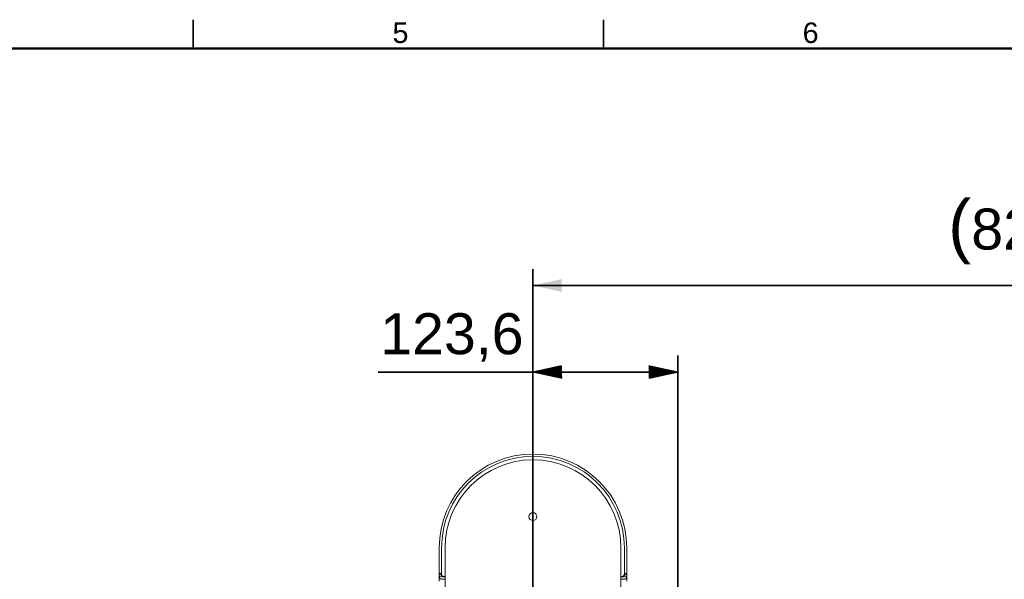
# Model space of a CAD drawing. Header units: millimetres. Extents: x 4 to 1188, y 1 to 840.
# Tile 127 of 197: x 173 to 293, y 771 to 840. Entities that reach past the tile are written whole.
import ezdxf

# ---------------------------------------------------------------- set-up
doc = ezdxf.new("R2010")
doc.units = ezdxf.units.MM
doc.layers.add('1', color=7, linetype='Continuous')
doc.layers.add('256', color=7, linetype='Continuous')
doc.styles.add('Arial Unicode MS', font='Arial Unicode MS')
doc.dimstyles.get("Standard").update_dxf_attribs({"dimtxt": 0.18, "dimasz": 0.18, "dimexe": 0.18, "dimexo": 0.0625, "dimgap": 0.09, "dimtad": 0, "dimtih": 1, "dimtoh": 1, "dimdec": 4, "dimzin": 0, "dimdsep": 46, "dimtxsty": 'Standard', "dimcen": 0.09, "dimadec": 0, "dimazin": 0, "dimtfac": 1, "dimtdec": 4, "dimtofl": 0, "dimtmove": 0, "dimatfit": 3, "dimfxl": 0, "dimtolj": 1, "dimtzin": 0, "dimarcsym": 0})

# ---------------------------------------------------------------- blocks, each defined once
blk = doc.blocks.new('_U10')
at = {"layer": '1', "color": 18, "lineweight": 35}
for p, q in [((235.91, 757.85), (235.91, 809.08)), ((354.31, 614.91), (354.31, 809.08)), ((235.91, 807.08), (354.31, 807.08))]:
    blk.add_line(p, q, dxfattribs=at)
at = {"layer": '1', "color": 18, "lineweight": 70}
for points in [[(235.91, 807.08), (239.41, 807.86), (239.41, 806.3)], [(354.31, 807.08), (350.81, 806.3), (350.81, 807.86)]]:
    blk.add_solid(points, dxfattribs=at)
at = {"layer": '1', "color": 18, "linetype": 'Continuous', "lineweight": 13, "insert": (286.53, 809.64), "char_height": 5, "attachment_point": 7, "line_spacing_factor": 1.047437, "style": 'Arial Unicode MS'}
blk.add_mtext('\\fArial Unicode MS|b0|i0;\\W1.0000;{\\H1.21x;(}829{\\H1.21x;)}', dxfattribs=at)

msp = doc.modelspace()

# ---------------------------------------------------------------- hatches: boundary and pattern name
at = {"layer": '1', "linetype": 'Continuous', "lineweight": 35}
h = msp.add_hatch(dxfattribs=at)
h.set_pattern_fill('ANSI31', color=18, scale=0.0062, angle=-2.1e-14, style=0)
h.paths.add_polyline_path([(235.9068, 796.5196), (239.4068, 797.2956), (239.4068, 795.7437)], flags=0)
h = msp.add_hatch(dxfattribs=at)
h.set_pattern_fill('ANSI31', color=18, scale=0.0062, angle=-3.6e-14, style=0)
h.paths.add_polyline_path([(253.5639, 796.5196), (250.0639, 795.7437), (250.0639, 797.2956)], flags=0)

# ---------------------------------------------------------------- linework, layer by layer
at = {"layer": '1', "color": 18, "linetype": 'Continuous', "lineweight": 35}
for p, q in [((235.9068, 789.8482), (235.9068, 798.5196)), ((253.5639, 681.1053), (253.5639, 798.5196)), ((253.5639, 796.5196), (217.0196, 796.5196))]:
    msp.add_line(p, q, dxfattribs=at)
at = {"layer": '1', "color": 154, "linetype": 'Continuous', "lineweight": 13}
for p, q in [((224.4782, 775.0911), (224.4782, 771.9196)), ((224.7639, 771.8768), (224.7639, 775.0911)), ((224.7639, 775.0911), (224.7639, 771.9196)), ((225.1925, 715.7339), (225.1925, 775.0911)), ((246.6211, 775.0911), (246.6211, 715.7339)), ((247.0496, 775.0911), (247.0496, 771.8768)), ((247.0496, 771.9196), (247.0496, 775.0911)), ((247.3354, 771.9196), (247.3354, 775.0911)), ((224.4782, 771.6339), (224.4782, 771.9196)), ((247.3354, 771.6339), (247.3354, 771.9196)), ((224.7639, 771.6339), (224.4782, 771.6339)), ((224.4782, 771.0262), (224.4782, 771.6338)), ((224.7639, 771.8768), (224.7639, 771.6339)), ((224.7639, 771.7339), (224.8022, 771.7339)), ((224.8782, 771.5196), (225.1925, 771.5196)), ((224.8782, 771.2339), (225.1925, 771.2339)), ((225.1925, 771.5911), (225.0496, 771.5911)), ((246.7639, 771.5911), (246.6211, 771.5911)), ((246.6211, 771.5196), (246.9354, 771.5196)), ((246.6211, 771.2339), (246.9354, 771.2339)), ((247.0114, 771.7339), (247.0496, 771.7339)), ((247.0496, 771.6339), (247.0496, 771.8768)), ((247.3354, 771.6339), (247.0496, 771.6339)), ((247.3354, 771.6338), (247.3354, 771.0262))]:
    msp.add_line(p, q, dxfattribs=at)
at = {"layer": '1', "color": 154, "linetype": 'Continuous', "lineweight": 35}
for p, q in [((224.4782, 771.9196), (224.7639, 771.9196)), ((247.0496, 771.9196), (247.3354, 771.9196)), ((224.8782, 771.6474), (224.8782, 771.5193)), ((246.9354, 771.6474), (246.9354, 771.5193))]:
    msp.add_line(p, q, dxfattribs=at)
at = {"layer": '1', "color": 154, "linetype": 'Continuous', "lineweight": 13}
msp.add_circle((235.9068, 778.8768), 0.4857, dxfattribs=at)
for centre, radius, start, end in [((235.9068, 775.0911), 11.4286, 0, 180), ((235.9068, 775.0911), 11.1429, 360, 180), ((235.9068, 775.0911), 11.1429, 0, 180), ((235.9068, 775.0911), 10.7143, 0, 180), ((224.8782, 771.6339), 0.4, 180, 270), ((225.0496, 771.8768), 0.2857, 180, 270), ((224.8782, 771.6339), 0.1143, 180, 270), ((246.7639, 771.8768), 0.2857, 270, 0), ((246.9354, 771.6339), 0.1143, 270, 0), ((246.9354, 771.6339), 0.4, 270, 0)]:
    msp.add_arc(centre, radius, start, end, dxfattribs=at)
at = {"layer": '256', "color": 18, "linetype": 'Continuous', "lineweight": 35}
for p, q in [((194.5, 839.5), (194.5, 836)), ((244.5, 839.5), (244.5, 836))]:
    msp.add_line(p, q, dxfattribs=at)
at = {"layer": '256', "color": 18, "linetype": 'Continuous', "lineweight": 50}
msp.add_line((23, 836), (1184, 836), dxfattribs=at)

# ---------------------------------------------------------------- texts
at = {"layer": '1', "color": 18, "linetype": 'Continuous', "lineweight": 13, "insert": (217.2846, 797.7644), "char_height": 5, "attachment_point": 7, "line_spacing_factor": 1.047437, "style": 'Arial Unicode MS'}
msp.add_mtext('\\fArial Unicode MS|b0|i0;\\W1.0000;123,6', dxfattribs=at)
at = {"layer": '256', "color": 18, "linetype": 'Continuous', "lineweight": 13, "char_height": 2.5, "attachment_point": 7, "line_spacing_factor": 1.047437, "style": 'Arial Unicode MS'}
for s, insert in [('\\fArial Unicode MS|b0|i0;\\W1.0000;5', (218.7863, 836.6224)), ('\\fArial Unicode MS|b0|i0;\\W1.0000;6', (268.7863, 836.6173))]:
    msp.add_mtext(s, dxfattribs=dict(at, insert=insert))

# ---------------------------------------------------------------- dimensions: what is measured, and where the dimension line sits
at = {"layer": '1', "color": 18, "linetype": 'Continuous', "lineweight": 13}
dim = msp.add_linear_dim(base=(354.3068, 807.0804), p1=(235.9068, 756.8482), p2=(354.3068, 613.9053), dimstyle='Standard', override={"dimtxt": 5, "dimasz": 3.5, "dimexe": 2, "dimexo": 1, "dimgap": 2.5, "dimtad": 1, "dimtih": 1, "dimtoh": 0, "dimdec": 0, "dimlfac": 7, "dimzin": 8, "dimdsep": 44, "dimlunit": 2, "dimpost": '(<>)', "dimtxsty": 'Arial Unicode MS', "dimsah": 1, "dimse1": 0, "dimse2": 0, "dimsd1": 0, "dimsd2": 0, "dimclrd": 18, "dimclre": 18, "dimclrt": 18, "dimtm": -0.1, "dimtfac": 0.4, "dimtdec": 2, "dimtofl": 1, "dimtmove": 0, "dimtzin": 8, "dimlwd": 35, "dimlwe": 35}, dxfattribs=at)
dim.commit()
dim.dimension.update_dxf_attribs({"geometry": '_U10', "text_midpoint": (295.1068, 807.0804), "dimtype": 160})

doc.saveas('drawing.dxf')
